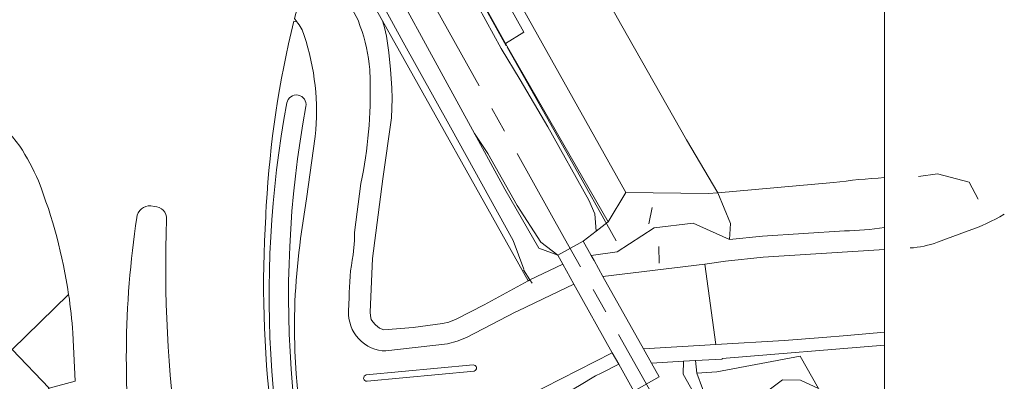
# Model space of a CAD drawing. Header units: metres. Extents: x 154991 to 155595, y 461305 to 461800.
# Tile 54 of 88: x 155518 to 155594, y 461403 to 461431. Entities that reach past the tile are written whole.
import ezdxf

# ---------------------------------------------------------------- set-up
doc = ezdxf.new("R2010")
doc.units = ezdxf.units.M
doc.linetypes.add('AM-AS-SO', pattern=[16, 10, -2, 2, -2])
for name, color, linetype, lineweight in [('B-WE-AM-AS_SPOOR_TREIN-G', 10, 'AM-AS-SO', 18), ('B-WE-GR-GRAS-GV', 60, 'Continuous', 13), ('B-WE-GR-GROENVOORZIENING-GV', 80, 'Continuous', 18), ('B-WE-GR-STRUIK-GV', 90, 'Continuous', 13), ('B-WE-IE-TERREINAFSCHEIDING_KUNSTMATIG_HEKWERK-G', 20, 'IE-TERREINAFSCHEIDING_KUNSTMATIG-SO', 18), ('B-WE-KW-KUNSTWERK_GELUIDSWERING_SCHERM-G', 170, 'Continuous', 18), ('B-WE-OG-TERREIN_BEGROEID-GV', 7, 'Continuous', 18), ('B-WE-OG-TERREIN_ERF-GV', 7, 'Continuous', 18), ('B-WE-OG-WATER_GREPPEL-GV', 160, 'Continuous', 18), ('B-WE-VH-GESLOTENVERHARDING-GV', 10, 'Continuous', 18), ('B-WE-VH-OPENVERHARDING-GV', 90, 'Continuous', 18), ('B-WE-VH-VERHARDING_ASFALT-GV', 252, 'Continuous', 18), ('B-WE-VH-VERHARDING_BETONSTRAATSTEEN-GV', 7, 'Continuous', 18), ('B-WE-VH-VERHARDING_HALFVERHARDING-GV', 252, 'Continuous', 18), ('B-WE-VH-VERHARDING_TEGEL-GV', 252, 'Continuous', 18)]:
    doc.layers.add(name, color=color, linetype=linetype, lineweight=lineweight)
doc.layers.add('X-XX-AL-HULPLIJN-G', color=210, linetype='Continuous', lineweight=18, plot=False)
doc.linetypes.add('IE-TERREINAFSCHEIDING_KUNSTMATIG-SO', pattern='A,4,[82,NLCS.SHX,S=0.75,R=90,X=0,Y=0],4,-2', length=10)

msp = doc.modelspace()

# ---------------------------------------------------------------- linework, layer by layer
at = {"layer": 'B-WE-AM-AS_SPOOR_TREIN-G', "flags": 128}
msp.add_lwpolyline([(155584.678, 461369.901), (155573.02, 461390.792), (155559.991, 461413.975), (155544.73, 461441.297), (155529.591, 461468.574), (155516.181, 461492.539), (155500.425, 461520.67), (155487.311, 461544.201), (155472.908, 461569.975), (155459.676, 461593.56), (155452.428, 461606.124), (155446.443, 461616.221), (155440.009, 461626.758), (155432.431, 461638.783), (155427.999, 461645.62), (155419.637, 461658.231), (155411.687, 461669.817), (155404.43, 461680.083), (155396.489, 461691.108), (155386.222, 461704.969), (155375.934, 461718.105), (155367.385, 461728.826), (155358.538, 461739.712), (155349.636, 461750.151), (155339.349, 461762.035), (155326.593, 461776.143), (155315.623, 461787.804), (155306.572, 461797.142)], dxfattribs=at)
at = {"layer": 'B-WE-GR-GRAS-GV', "flags": 128}
for points in [[(155543.949, 461445.294), (155545.213, 461442.978), (155546.34, 461443.246), (155547.365, 461443.489), (155549.833, 461439.096), (155551.283, 461439.878), (155551.356, 461439.761), (155556.851, 461429.879), (155555.438, 461429.018), (155563.365, 461415.246), (155564.734, 461417.51), (155549.06, 461445.497), (155548.036, 461448.395), (155547.442, 461452.351), (155546.347, 461452.65)], [(155584.678, 461375.543), (155575.273, 461392.315), (155575.728, 461394.595), (155575.007, 461395.88), (155574.795, 461396.259), (155573.89, 461397.873), (155573.658, 461398.286), (155572.402, 461400.526), (155571.514, 461400.011), (155570.207, 461403.567), (155570.11, 461404.542), (155569.162, 461404.487), (155569.144, 461403.488), (155571.18, 461399.9), (155574.357, 461393.73), (155574.988, 461392.046), (155578.435, 461385.948), (155580.84, 461381.469), (155583.984, 461375.818), (155584.678, 461374.55)]]:
    msp.add_lwpolyline(points, dxfattribs=at)
at = {"layer": 'B-WE-GR-GROENVOORZIENING-GV', "flags": 128}
for points in [[(155549.833, 461439.096), (155547.365, 461443.489), (155546.34, 461443.246), (155547.072, 461442.681), (155548.213, 461441.044), (155551.558, 461435.117), (155555.104, 461428.632), (155556.57, 461426.194), (155558.71, 461422.582), (155561.858, 461416.929), (155562.327, 461415.868), (155562.424, 461414.52), (155563.365, 461415.246), (155555.438, 461429.018), (155549.9, 461438.978)], [(155557.181, 461410.704), (155557.322, 461410.771), (155559.872, 461411.985), (155559.482, 461412.67), (155558, 461413.215), (155555.382, 461417.773), (155553.046, 461422.054), (155543.963, 461438.699), (155543.509, 461439.531), (155543.131, 461441.786), (155542.832, 461442.309), (155541.298, 461438.214), (155541.99, 461437.544), (155542.593, 461436.742), (155545.947, 461430.755)], [(155546.065, 461406.912), (155548.325, 461407.095), (155550.591, 461407.394), (155551.072, 461407.5), (155551.643, 461407.747), (155553.786, 461408.846), (155557.181, 461410.704), (155545.947, 461430.755), (155546.111, 461430.244), (155546.253, 461429.566), (155546.448, 461428.319), (155546.573, 461426.991), (155546.661, 461425.597), (155546.706, 461424.762), (155546.646, 461423.268), (155545.973, 461418.554), (155545.192, 461412.418), (155544.997, 461408.267), (155545.022, 461407.992), (155545.088, 461407.722), (155545.2, 461407.529), (155545.406, 461407.29), (155545.728, 461407.034)], [(155559.482, 461412.67), (155558.166, 461413.679), (155556.332, 461416.508), (155554.066, 461420.515), (155553.046, 461422.054), (155555.382, 461417.773), (155558, 461413.215)], [(155564.734, 461417.51), (155563.365, 461415.246), (155562.424, 461414.52), (155561.435, 461413.756), (155562.053, 461412.661), (155564.067, 461412.926), (155566.915, 461414.78), (155569.923, 461415.157), (155572.72, 461413.898), (155572.796, 461415.129), (155571.835, 461417.497), (155571.077, 461417.431)]]:
    msp.add_lwpolyline(points, close=True, dxfattribs=at)
msp.add_lwpolyline([(155565.35, 461402.182), (155564.187, 461404.255), (155562.811, 461403.579), (155562.372, 461403.364), (155561.142, 461402.633)], dxfattribs=at)
at = {"layer": 'B-WE-GR-STRUIK-GV', "flags": 128}
msp.add_lwpolyline([(155575.679, 461402.209), (155576.801, 461403.058), (155578.212, 461403.025), (155579.594, 461402.393), (155578.184, 461404.877), (155571.74, 461403.681), (155570.207, 461403.567), (155571.514, 461400.011)], dxfattribs=at)
at = {"layer": 'B-WE-IE-TERREINAFSCHEIDING_KUNSTMATIG_HEKWERK-G', "flags": 128}
for points in [[(155549.674, 461439.314), (155555.497, 461428.825)], [(155542.916, 461437.228), (155543.969, 461435.661), (155547.558, 461429.108), (155551.2, 461422.547), (155556.031, 461413.806), (155556.843, 461411.605)], [(155555.567, 461428.732), (155560.394, 461420.17), (155563.977, 461413.774)], [(155566.764, 461416.349), (155566.506, 461415.093)], [(155567.267, 461413.339), (155567.296, 461412.053)], [(155556.826, 461411.546), (155557.322, 461410.771), (155557.491, 461410.507)], [(155570.207, 461403.567), (155571.74, 461403.681), (155578.184, 461404.877)], [(155578.184, 461404.877), (155579.594, 461402.393)], [(155570.207, 461403.567), (155570.11, 461404.542)]]:
    msp.add_lwpolyline(points, dxfattribs=at)
at = {"layer": 'B-WE-KW-KUNSTWERK_GELUIDSWERING_SCHERM-G', "flags": 128}
msp.add_lwpolyline([(155564.734, 461417.51), (155549.06, 461445.497), (155548.036, 461448.395), (155547.442, 461452.351), (155547.864, 461454.708), (155548.149, 461456.299), (155548.645, 461458.352), (155549.094, 461460.21), (155561.135, 461476.269)], dxfattribs=at)
at = {"layer": 'B-WE-OG-TERREIN_BEGROEID-GV', "flags": 128}
for points in [[(155490.242, 461452.004), (155486.039, 461449.028), (155485.193, 461448.428), (155489.501, 461448.171), (155491.528, 461447.404), (155498.556, 461437.846), (155511.419, 461420.252), (155516.681, 461408.922), (155515.459, 461406.048), (155496.393, 461395.28), (155497.006, 461394.026), (155503.549, 461397.225), (155513.361, 461402.462), (155517.381, 461405.405), (155521.737, 461409.647)], [(155539.334, 461430.689), (155539.107, 461430.738)], [(155539.633, 461413.973), (155540.083, 461417.032), (155540.757, 461421.843)], [(155528.35, 461416.44), (155528.075, 461416.479)]]:
    msp.add_lwpolyline(points, dxfattribs=at)
at = {"layer": 'B-WE-OG-TERREIN_BEGROEID-GV'}
for points in [[(155539.107, 461430.738, 0.045599), (155536.984, 461416.508)], [(155539.914, 461429.627, 0.101306), (155539.334, 461430.689)], [(155540.757, 461421.843, 0.10625), (155539.914, 461429.627)], [(155517.959, 461421.09, 0.129674), (155512.374, 461425.63)], [(155541.514, 461383.428, -0.128165), (155538.566, 461424.422)], [(155538.566, 461424.422, 0.128165), (155541.514, 461383.428)], [(155538.566, 461424.422, -1), (155540.041, 461424.149)], [(155540.041, 461424.149, 1), (155538.566, 461424.422)], [(155540.041, 461424.149, 0.136491), (155543.813, 461381.45)], [(155543.813, 461381.45, -0.136491), (155540.041, 461424.149)], [(155519.399, 461418.402, 0.042245), (155517.959, 461421.09)], [(155521.737, 461409.647, 0.056882), (155519.399, 461418.402)], [(155528.075, 461416.479, 0.399126), (155526.991, 461415.579)], [(155529.287, 461415.434, 0.426652), (155528.35, 461416.44)], [(155536.984, 461416.508, 0.003489), (155536.941, 461415.665)], [(155526.991, 461415.579, 0.070146), (155526.813, 461395.25)], [(155534.073, 461380.994, -0.087283), (155529.287, 461415.434)], [(155536.941, 461415.665, 0.045188), (155537.375, 461400.351)], [(155539.191, 461405.281, -0.043481), (155539.633, 461413.973)], [(155541.245, 461391.332, -0.048176), (155539.191, 461405.281)]]:
    msp.add_lwpolyline(points, format="xyb", dxfattribs=at)
at = {"layer": 'B-WE-OG-TERREIN_ERF-GV', "flags": 128}
for points in [[(155584.678, 461465.595), (155578.891, 461468.744), (155578.455, 461468.97), (155561.135, 461476.269), (155549.094, 461460.21), (155548.645, 461458.352), (155549.169, 461457.417), (155564.413, 461430.373), (155569.394, 461421.583), (155571.835, 461417.497), (155580.737, 461418.274)], [(155515.672, 461327.575), (155524.9, 461333.046), (155529.414, 461336.971), (155532.566, 461340.967), (155533.593, 461341.005), (155534.255, 461343.253), (155533.701, 461343.97), (155534.026, 461348.34), (155532.08, 461356.659), (155522.13, 461384.16), (155518.274, 461397.237), (155518.22, 461399.854), (155520.222, 461402.427), (155517.381, 461405.405)], [(155584.678, 461405.738), (155572.161, 461404.702), (155572.158, 461404.661), (155570.11, 461404.542), (155570.207, 461403.567), (155571.74, 461403.681), (155578.184, 461404.877), (155579.594, 461402.393), (155584.678, 461393.434)]]:
    msp.add_lwpolyline(points, dxfattribs=at)
msp.add_lwpolyline([(155571.077, 461417.431), (155571.835, 461417.497), (155569.394, 461421.583), (155564.413, 461430.373), (155549.169, 461457.417), (155548.645, 461458.352), (155548.149, 461456.299), (155547.864, 461454.708), (155547.442, 461452.351), (155548.036, 461448.395), (155549.06, 461445.497), (155564.734, 461417.51)], close=True, dxfattribs=at)
at = {"layer": 'B-WE-OG-TERREIN_ERF-GV'}
msp.add_lwpolyline([(155580.737, 461418.274, -0.018969), (155584.678, 461418.657, -0.018969)], format="xyb", dxfattribs=at)
at = {"layer": 'B-WE-OG-WATER_GREPPEL-GV', "flags": 128}
msp.add_lwpolyline([(155584.678, 461393.434), (155579.594, 461402.393), (155578.212, 461403.025), (155576.801, 461403.058), (155575.679, 461402.209), (155575.465, 461400.902), (155575.821, 461399.585), (155584.678, 461383.339)], dxfattribs=at)
at = {"layer": 'B-WE-VH-GESLOTENVERHARDING-GV', "flags": 128}
for points in [[(155564.187, 461404.255), (155565.35, 461402.182), (155567.288, 461403.283), (155566.694, 461404.344), (155566.077, 461405.45), (155562.949, 461411.022), (155562.271, 461412.263), (155562.053, 461412.661), (155561.435, 461413.756), (155559.482, 461412.67), (155559.872, 461411.985), (155560.725, 461410.44), (155563.683, 461405.137)], [(155562.949, 461411.022), (155566.077, 461405.45), (155571.679, 461405.781), (155570.829, 461411.985)]]:
    msp.add_lwpolyline(points, close=True, dxfattribs=at)
at = {"layer": 'B-WE-VH-OPENVERHARDING-GV', "flags": 128}
msp.add_lwpolyline([(155551.356, 461439.761), (155551.283, 461439.878), (155549.833, 461439.096), (155549.9, 461438.978), (155555.438, 461429.018), (155556.851, 461429.879)], close=True, dxfattribs=at)
for points in [[(155546.219, 461405.288), (155550.958, 461405.826), (155551.713, 461406.029), (155552.439, 461406.319), (155556.236, 461408.296), (155556.415, 461408.381), (155558.927, 461409.603), (155560.725, 461410.44), (155559.872, 461411.985), (155557.322, 461410.771), (155557.181, 461410.704), (155553.786, 461408.846), (155551.643, 461407.747), (155551.072, 461407.5), (155550.591, 461407.394), (155548.325, 461407.095), (155546.065, 461406.912), (155545.728, 461407.034), (155545.406, 461407.29), (155545.2, 461407.529), (155545.088, 461407.722), (155545.022, 461407.992), (155544.997, 461408.267), (155545.192, 461412.418), (155545.973, 461418.554), (155546.646, 461423.268), (155546.706, 461424.762), (155546.661, 461425.597), (155546.573, 461426.991), (155546.448, 461428.319), (155546.253, 461429.566), (155546.111, 461430.244), (155545.947, 461430.755), (155542.593, 461436.742)], [(155543.131, 461432.57), (155544.062, 461430.8), (155544.24, 461430.328)], [(155544.973, 461426.995), (155544.994, 461426.216)], [(155544.287, 461418.21), (155543.797, 461414.427), (155543.795, 461413.798), (155543.689, 461412.704)], [(155543.39, 461409.377), (155543.339, 461408.377)]]:
    msp.add_lwpolyline(points, dxfattribs=at)
at = {"layer": 'B-WE-VH-OPENVERHARDING-GV'}
for points in [[(155544.24, 461430.328, -0.062772), (155544.973, 461426.995)], [(155544.994, 461426.216, -0.059579), (155544.287, 461418.21)], [(155543.689, 461412.704, 0.053177), (155543.39, 461409.377)], [(155543.339, 461408.377, 0.428042), (155546.219, 461405.288)]]:
    msp.add_lwpolyline(points, format="xyb", dxfattribs=at)
at = {"layer": 'B-WE-VH-VERHARDING_ASFALT-GV', "flags": 128}
for points in [[(155544.24, 461430.328), (155544.062, 461430.8), (155543.131, 461432.57), (155542.104, 461434.286), (155541.337, 461435.458), (155540.612, 461436.381), (155539.159, 461430.934), (155539.334, 461430.689)], [(155539.107, 461430.738), (155539.334, 461430.689), (155539.159, 461430.934)], [(155544.994, 461426.216), (155544.973, 461426.995)], [(155540.757, 461421.843), (155540.083, 461417.032), (155539.633, 461413.973)], [(155543.689, 461412.704), (155543.795, 461413.798), (155543.797, 461414.427), (155544.287, 461418.21)], [(155528.075, 461416.479), (155528.35, 461416.44)], [(155554.478, 461400.448), (155563.683, 461405.137), (155560.725, 461410.44), (155558.927, 461409.603), (155556.415, 461408.381), (155556.236, 461408.296), (155552.439, 461406.319), (155551.713, 461406.029), (155550.958, 461405.826), (155546.219, 461405.288)], [(155543.339, 461408.377), (155543.39, 461409.377)], [(155522.064, 461406.676), (155522.23, 461402.943)], [(155544.692, 461403.433), (155552.942, 461404.21)], [(155553.024, 461403.727), (155544.771, 461402.948)]]:
    msp.add_lwpolyline(points, dxfattribs=at)
at = {"layer": 'B-WE-VH-VERHARDING_ASFALT-GV'}
for points in [[(155536.984, 461416.508, -0.045599), (155539.107, 461430.738)], [(155539.334, 461430.689, -0.101306), (155539.914, 461429.627)], [(155544.973, 461426.995, 0.062772), (155544.24, 461430.328)], [(155539.914, 461429.627, -0.10625), (155540.757, 461421.843)], [(155544.287, 461418.21, 0.059579), (155544.994, 461426.216)], [(155512.374, 461425.63, -0.129674), (155517.959, 461421.09)], [(155517.959, 461421.09, -0.042245), (155519.399, 461418.402)], [(155519.399, 461418.402, -0.056882), (155521.737, 461409.647)], [(155526.991, 461415.579, -0.399126), (155528.075, 461416.479)], [(155528.35, 461416.44, -0.426652), (155529.287, 461415.434)], [(155536.941, 461415.665, -0.003489), (155536.984, 461416.508)], [(155526.813, 461395.25, -0.070146), (155526.991, 461415.579)], [(155529.287, 461415.434, 0.087283), (155534.073, 461380.994)], [(155537.375, 461400.351, -0.045188), (155536.941, 461415.665)], [(155539.633, 461413.973, 0.043481), (155539.191, 461405.281)], [(155543.39, 461409.377, -0.053177), (155543.689, 461412.704)], [(155521.737, 461409.647, -0.018547), (155522.064, 461406.676)], [(155546.219, 461405.288, -0.428042), (155543.339, 461408.377)], [(155539.191, 461405.281, 0.048176), (155541.245, 461391.332)], [(155552.942, 461404.21, -0.890268), (155553.024, 461403.727)], [(155544.771, 461402.948, -0.970577), (155544.692, 461403.433)]]:
    msp.add_lwpolyline(points, format="xyb", dxfattribs=at)
at = {"layer": 'B-WE-VH-VERHARDING_BETONSTRAATSTEEN-GV', "flags": 128}
for points in [[(155580.737, 461418.274), (155571.835, 461417.497), (155572.796, 461415.129), (155572.72, 461413.898), (155575.279, 461414.154), (155581.597, 461414.556)], [(155591.898, 461416.988), (155591.226, 461418.302), (155588.783, 461418.963), (155587.3, 461418.745)], [(155591.134, 461414.55), (155588.771, 461413.68)], [(155584.678, 461413.11), (155575.322, 461412.52), (155572.411, 461412.207), (155570.829, 461411.985), (155571.679, 461405.781), (155576.953, 461406.093), (155579.931, 461406.327), (155581.804, 461406.487), (155584.678, 461406.731)], [(155521.737, 461409.647), (155517.381, 461405.405), (155520.222, 461402.427), (155522.23, 461402.943), (155522.064, 461406.676)], [(155552.942, 461404.21), (155544.692, 461403.433)], [(155544.771, 461402.948), (155553.024, 461403.727)]]:
    msp.add_lwpolyline(points, dxfattribs=at)
at = {"layer": 'B-WE-VH-VERHARDING_BETONSTRAATSTEEN-GV'}
for points in [[(155584.678, 461418.657, 0.018969), (155580.737, 461418.274)], [(155593.925, 461415.834, -0.047332), (155591.134, 461414.55)], [(155581.597, 461414.556, 0.031027), (155584.678, 461414.803, 0.031027)], [(155588.771, 461413.68, -0.076936), (155586.653, 461413.235)], [(155522.064, 461406.676, 0.018547), (155521.737, 461409.647)], [(155553.024, 461403.727, 0.890268), (155552.942, 461404.21)], [(155544.692, 461403.433, 0.970577), (155544.771, 461402.948)]]:
    msp.add_lwpolyline(points, format="xyb", dxfattribs=at)
at = {"layer": 'B-WE-VH-VERHARDING_HALFVERHARDING-GV', "flags": 128}
msp.add_lwpolyline([(155543.131, 461441.786), (155544.307, 461439.381), (155543.963, 461438.699), (155553.046, 461422.054), (155554.066, 461420.515), (155556.332, 461416.508), (155558.166, 461413.679), (155559.482, 461412.67), (155561.435, 461413.756), (155562.424, 461414.52), (155562.327, 461415.868), (155561.858, 461416.929), (155558.71, 461422.582), (155556.57, 461426.194), (155555.104, 461428.632), (155551.558, 461435.117), (155548.213, 461441.044), (155547.072, 461442.681), (155546.34, 461443.246), (155545.213, 461442.978)], close=True, dxfattribs=at)
msp.add_lwpolyline([(155584.678, 461374.55), (155583.984, 461375.818), (155580.84, 461381.469), (155578.435, 461385.948), (155574.988, 461392.046), (155574.357, 461393.73), (155571.18, 461399.9), (155569.144, 461403.488), (155569.162, 461404.487), (155566.694, 461404.344), (155567.288, 461403.283), (155565.35, 461402.182), (155564.984, 461401.529), (155567.814, 461396.54), (155570.577, 461392.035), (155571.043, 461391.636), (155574.766, 461384.938), (155576.12, 461382.336), (155576.427, 461382.165), (155579.659, 461376.128), (155582.594, 461370.699), (155584.678, 461366.991)], dxfattribs=at)
at = {"layer": 'B-WE-VH-VERHARDING_TEGEL-GV'}
for points in [[(155591.134, 461414.55, 0.047332), (155593.925, 461415.834)], [(155584.678, 461414.803, -0.031027), (155581.597, 461414.556)], [(155586.653, 461413.235, 0.076936), (155588.771, 461413.68)]]:
    msp.add_lwpolyline(points, format="xyb", dxfattribs=at)
at = {"layer": 'B-WE-VH-VERHARDING_TEGEL-GV', "flags": 128}
for points in [[(155581.597, 461414.556), (155575.279, 461414.154), (155572.72, 461413.898), (155569.923, 461415.157), (155566.915, 461414.78), (155564.067, 461412.926), (155562.053, 461412.661), (155562.271, 461412.263), (155562.949, 461411.022), (155570.829, 461411.985), (155572.411, 461412.207), (155575.322, 461412.52), (155584.678, 461413.11)], [(155588.771, 461413.68), (155591.134, 461414.55)], [(155584.678, 461406.731), (155581.804, 461406.487), (155579.931, 461406.327), (155576.953, 461406.093), (155571.679, 461405.781), (155566.077, 461405.45), (155566.694, 461404.344)], [(155566.694, 461404.344), (155569.162, 461404.487), (155570.11, 461404.542), (155572.158, 461404.661), (155572.161, 461404.702), (155584.678, 461405.738)]]:
    msp.add_lwpolyline(points, dxfattribs=at)
msp.add_lwpolyline([(155561.142, 461402.633), (155562.372, 461403.364), (155562.811, 461403.579), (155564.187, 461404.255), (155563.683, 461405.137), (155554.478, 461400.448), (155554.551, 461400.333), (155544.645, 461395.215), (155544.844, 461394.319), (155544.852, 461394.266), (155546.273, 461394.99), (155560.354, 461402.165)], close=True, dxfattribs=at)
at = {"layer": 'X-XX-AL-HULPLIJN-G'}
msp.add_lwpolyline([(155584.678, 461304.911), (155002.41, 461304.911), (155002.41, 461797.142), (155584.678, 461797.142)], close=True, dxfattribs=at)

doc.saveas('drawing.dxf')
